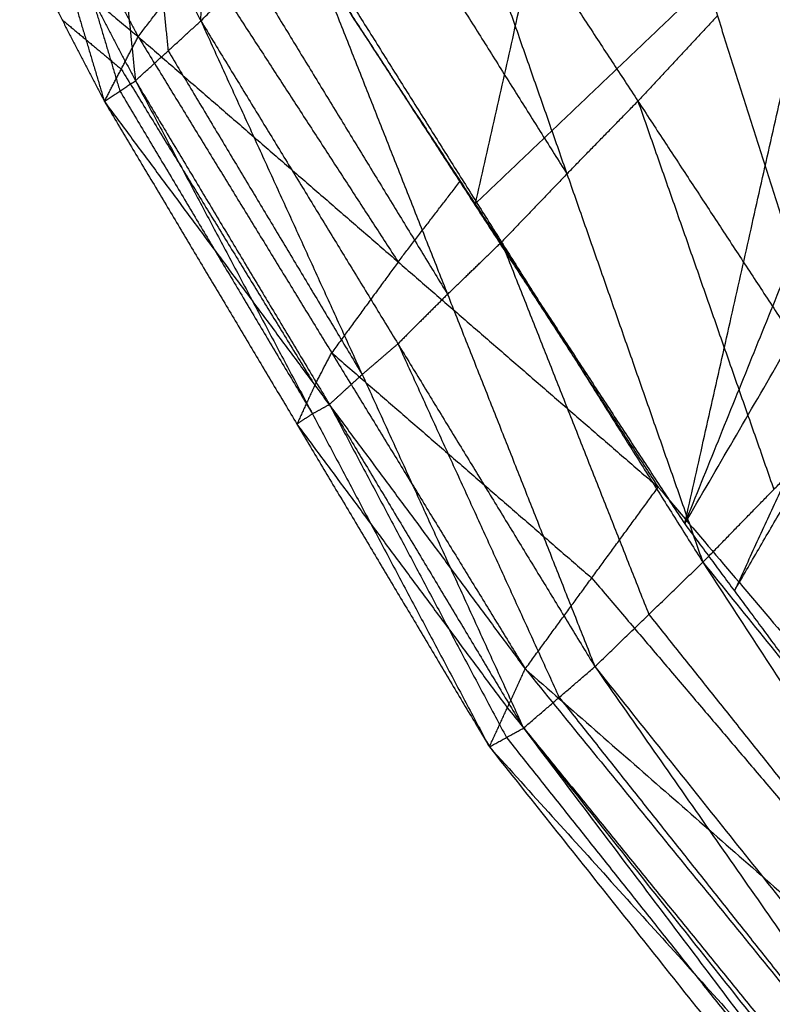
# Model space of a CAD drawing. Header units: millimetres. Extents: x -106 to 110, y -96 to 120.
# Tile 5 of 256: x -67.05 to -65.56, y -71.49 to -69.54. Entities that reach past the tile are written whole.
import ezdxf

# ---------------------------------------------------------------- set-up
doc = ezdxf.new("R2010")
doc.units = ezdxf.units.MM
doc.header["$MEASUREMENT"] = 0
doc.layers.add('Default', color=7, linetype='Continuous', true_color=0x000000)

msp = doc.modelspace()

# ---------------------------------------------------------------- linework, layer by layer
at = {"layer": 'Default'}
for points in [[(-65.7347, -70.5352, 11.3053), (-64.9646, -69.2129, 11.3965), (-64.1945, -67.8906, 11.4878)], [(-65.7347, -70.5352, 11.3053), (-65.2023, -69.22, 11.4891), (-64.6699, -67.9048, 11.673)], [(-65.7347, -70.5352, 11.3053), (-65.4402, -69.2275, 11.5827), (-65.1457, -67.9199, 11.8601)], [(-65.8549, -68.595, 11.8947), (-66.0022, -69.2488, 11.7561), (-66.1494, -69.9027, 11.6174)], [(-65.9223, -68.7379, 13.5694), (-65.6701, -69.5305, 13.3943), (-65.418, -70.3232, 13.2191)], [(-65.9223, -68.7379, 13.5694), (-65.4999, -69.349, 13.5091), (-65.0774, -69.9602, 13.4488)], [(-66.6921, -69.5407, 13.0046), (-66.6845, -69.2822, 13.158), (-66.6769, -69.0237, 13.3114)], [(-66.2367, -69.0753, 13.422), (-65.9678, -69.8432, 13.18), (-65.6989, -70.6112, 12.9381)], [(-66.2367, -69.0753, 13.422), (-65.8273, -69.6993, 13.3205), (-65.418, -70.3232, 13.2191)], [(-66.3662, -69.2102, 13.3245), (-66.167, -69.5267, 13.2523), (-65.9678, -69.8432, 13.18)], [(-64.9646, -69.2129, 11.3965), (-65.3005, -69.9403, 11.3224), (-65.6364, -70.6677, 11.2483)], [(-66.867, -69.2169, 13.1123), (-66.8443, -69.438, 12.9432), (-66.8216, -69.659, 12.774)], [(-66.867, -69.2169, 13.1123), (-66.7795, -69.3788, 13.0584), (-66.6921, -69.5407, 13.0046)], [(-66.1494, -69.9027, 11.6174), (-65.7948, -69.5651, 11.6), (-65.4402, -69.2275, 11.5827)], [(-66.9836, -69.2556, 12.3549), (-66.8999, -69.4138, 12.2715), (-66.8161, -69.5719, 12.1882)], [(-66.8161, -69.5719, 12.1882), (-66.6942, -69.4133, 12.0634), (-66.5722, -69.2547, 11.9387)], [(-66.5722, -69.2547, 11.9387), (-66.1797, -69.8586, 11.6381), (-65.7872, -70.4626, 11.3375)], [(-66.5641, -69.2702, 11.9294), (-66.1494, -69.9027, 11.6174), (-65.7347, -70.5352, 11.3053)], [(-66.992, -69.3345, 12.9028), (-66.9375, -69.5173, 12.7279), (-66.883, -69.7, 12.553)], [(-66.992, -69.3345, 12.9028), (-66.9068, -69.4968, 12.8384), (-66.8216, -69.659, 12.774)], [(-66.6921, -69.5407, 13.0046), (-66.5938, -69.4429, 13.1158), (-66.4956, -69.345, 13.2271)], [(-66.4956, -69.345, 13.2271), (-66.204, -70.0813, 12.9295), (-65.9124, -70.8176, 12.6319)], [(-66.4956, -69.345, 13.2271), (-66.0972, -69.9781, 13.0826), (-65.6989, -70.6112, 12.9381)], [(-65.6364, -70.6677, 11.2483), (-65.2514, -70.0065, 11.294), (-64.8663, -69.3454, 11.3396)], [(-67.0506, -69.3767, 12.6991), (-66.9668, -69.5383, 12.626), (-66.883, -69.7, 12.553)], [(-67.0506, -69.3767, 12.6991), (-66.9334, -69.4743, 12.4436), (-66.8161, -69.5719, 12.1882)], [(-66.7795, -69.3788, 13.0584), (-66.7682, -69.4894, 12.9739), (-66.7568, -69.5999, 12.8893)], [(-66.6942, -69.4133, 12.0634), (-66.4979, -69.7153, 11.9131), (-66.3017, -70.0173, 11.7629)], [(-66.5938, -69.4429, 13.1158), (-66.3989, -69.7621, 13.0227), (-66.204, -70.0813, 12.9295)], [(-66.9068, -69.4968, 12.8384), (-66.8796, -69.5881, 12.751), (-66.8523, -69.6795, 12.6635)], [(-66.9668, -69.5383, 12.626), (-66.9082, -69.5871, 12.4983), (-66.8496, -69.636, 12.3706)], [(-66.8216, -69.659, 12.774), (-66.7568, -69.5999, 12.8893), (-66.6921, -69.5407, 13.0046)], [(-66.6921, -69.5407, 13.0046), (-66.3729, -70.2399, 12.6653), (-66.0537, -70.9391, 12.326)], [(-66.6921, -69.5407, 13.0046), (-66.3022, -70.1792, 12.8182), (-65.9124, -70.8176, 12.6319)], [(-65.6701, -69.5305, 13.3943), (-65.7487, -69.6149, 13.3574), (-65.8273, -69.6993, 13.3205)], [(-66.883, -69.7, 12.553), (-66.8496, -69.636, 12.3706), (-66.8161, -69.5719, 12.1882)], [(-66.8161, -69.5719, 12.1882), (-66.4332, -70.197, 11.896), (-66.0503, -70.8221, 11.6037)], [(-66.8161, -69.5719, 12.1882), (-66.3017, -70.0173, 11.7629), (-65.7872, -70.4626, 11.3375)], [(-66.7568, -69.5999, 12.8893), (-66.5649, -69.9199, 12.7773), (-66.3729, -70.2399, 12.6653)], [(-66.8496, -69.636, 12.3706), (-66.6581, -69.9485, 12.2245), (-66.4666, -70.261, 12.0784)], [(-66.883, -69.7, 12.553), (-66.8523, -69.6795, 12.6635), (-66.8216, -69.659, 12.774)], [(-66.8216, -69.659, 12.774), (-66.4714, -70.3176, 12.4084), (-66.1212, -70.9762, 12.0428)], [(-66.8216, -69.659, 12.774), (-66.4377, -70.2991, 12.55), (-66.0537, -70.9391, 12.326)], [(-66.8523, -69.6795, 12.6635), (-66.6619, -69.9986, 12.536), (-66.4714, -70.3176, 12.4084)], [(-66.883, -69.7, 12.553), (-66.5021, -70.3381, 12.2979), (-66.1212, -70.9762, 12.0428)], [(-66.883, -69.7, 12.553), (-66.4666, -70.261, 12.0784), (-66.0503, -70.8221, 11.6037)], [(-65.9678, -69.8432, 13.18), (-65.8976, -69.7713, 13.2503), (-65.8273, -69.6993, 13.3205)], [(-65.8273, -69.6993, 13.3205), (-65.6929, -70.0832, 13.1996), (-65.5584, -70.4672, 13.0786)], [(-65.9678, -69.8432, 13.18), (-66.0325, -69.9107, 13.1313), (-66.0972, -69.9781, 13.0826)], [(-66.3017, -70.0173, 11.7629), (-66.2407, -69.9379, 11.7005), (-66.1797, -69.8586, 11.6381)], [(-66.204, -70.0813, 12.9295), (-66.1506, -70.0297, 13.006), (-66.0972, -69.9781, 13.0826)], [(-66.0972, -69.9781, 13.0826), (-65.9514, -70.3462, 12.9338), (-65.8057, -70.7144, 12.785)], [(-66.3017, -70.0173, 11.7629), (-66.3674, -70.1071, 11.8294), (-66.4332, -70.197, 11.896)], [(-66.204, -70.0813, 12.9295), (-66.2531, -70.1302, 12.8739), (-66.3022, -70.1792, 12.8182)], [(-66.3729, -70.2399, 12.6653), (-66.3376, -70.2096, 12.7418), (-66.3022, -70.1792, 12.8182)], [(-66.3022, -70.1792, 12.8182), (-66.1427, -70.5288, 12.6486), (-65.9831, -70.8784, 12.4789)], [(-66.4666, -70.261, 12.0784), (-66.4499, -70.229, 11.9872), (-66.4332, -70.197, 11.896)], [(-66.4332, -70.197, 11.896), (-66.176, -70.4197, 11.6833), (-65.9187, -70.6423, 11.4706)], [(-66.3729, -70.2399, 12.6653), (-66.4053, -70.2695, 12.6077), (-66.4377, -70.2991, 12.55)], [(-66.4666, -70.261, 12.0784), (-66.4844, -70.2996, 12.1881), (-66.5021, -70.3381, 12.2979)], [(-66.4714, -70.3176, 12.4084), (-66.4545, -70.3084, 12.4792), (-66.4377, -70.2991, 12.55)], [(-66.4377, -70.2991, 12.55), (-66.2626, -70.6284, 12.3672), (-66.0874, -70.9577, 12.1844)], [(-66.4714, -70.3176, 12.4084), (-66.4867, -70.3279, 12.3532), (-66.5021, -70.3381, 12.2979)], [(-65.6989, -70.6112, 12.9381), (-65.5584, -70.4672, 13.0786), (-65.418, -70.3232, 13.2191)], [(-66.5021, -70.3381, 12.2979), (-66.2939, -70.6186, 12.0606), (-66.0857, -70.8991, 11.8233)], [(-66.0503, -70.8221, 11.6037), (-65.9187, -70.6423, 11.4706), (-65.7872, -70.4626, 11.3375)], [(-65.7872, -70.4626, 11.3375), (-64.8124, -71.6094, 10.9309), (-63.8376, -72.7562, 10.5242)], [(-65.7347, -70.5352, 11.3053), (-65.6364, -70.6677, 11.2483), (-65.5381, -70.8002, 11.1914)], [(-65.9124, -70.8176, 12.6319), (-65.8057, -70.7144, 12.785), (-65.6989, -70.6112, 12.9381)], [(-65.6989, -70.6112, 12.9381), (-64.8547, -71.9048, 12.5375), (-64.0106, -73.1985, 12.137)], [(-65.6989, -70.6112, 12.9381), (-64.744, -71.7904, 12.7486), (-63.7892, -72.9696, 12.5592)], [(-65.9187, -70.6423, 11.4706), (-65.4313, -71.2157, 11.2673), (-64.9439, -71.7891, 11.064)], [(-65.8057, -70.7144, 12.785), (-65.3302, -71.3096, 12.6613), (-64.8547, -71.9048, 12.5375)], [(-66.1212, -70.9762, 12.0428), (-66.0857, -70.8991, 11.8233), (-66.0503, -70.8221, 11.6037)], [(-66.0537, -70.9391, 12.326), (-65.9831, -70.8784, 12.4789), (-65.9124, -70.8176, 12.6319)], [(-66.0503, -70.8221, 11.6037), (-65.09, -71.9999, 11.2089), (-64.1297, -73.1778, 10.814)], [(-66.0503, -70.8221, 11.6037), (-64.9439, -71.7891, 11.064), (-63.8376, -72.7562, 10.5242)], [(-65.9124, -70.8176, 12.6319), (-65.0334, -72.074, 12.1792), (-64.1543, -73.3304, 11.7265)], [(-65.9124, -70.8176, 12.6319), (-64.9615, -72.0081, 12.3844), (-64.0106, -73.1985, 12.137)], [(-65.9831, -70.8784, 12.4789), (-65.5082, -71.4762, 12.3291), (-65.0334, -72.074, 12.1792)], [(-66.0857, -70.8991, 11.8233), (-65.6056, -71.4881, 11.6258), (-65.1254, -72.077, 11.4284)], [(-66.1212, -70.9762, 12.0428), (-66.0874, -70.9577, 12.1844), (-66.0537, -70.9391, 12.326)], [(-66.0537, -70.9391, 12.326), (-65.1364, -72.1526, 11.8414), (-64.219, -73.366, 11.3568)], [(-66.0537, -70.9391, 12.326), (-65.104, -72.1348, 12.0262), (-64.1543, -73.3304, 11.7265)], [(-66.0874, -70.9577, 12.1844), (-65.6119, -71.5551, 12.0129), (-65.1364, -72.1526, 11.8414)], [(-66.1212, -70.9762, 12.0428), (-65.1701, -72.1711, 11.6998), (-64.219, -73.366, 11.3568)], [(-66.1212, -70.9762, 12.0428), (-65.1254, -72.077, 11.4284), (-64.1297, -73.1778, 10.814)]]:
    msp.add_open_spline(points, degree=2, dxfattribs=at)

doc.saveas('drawing.dxf')
